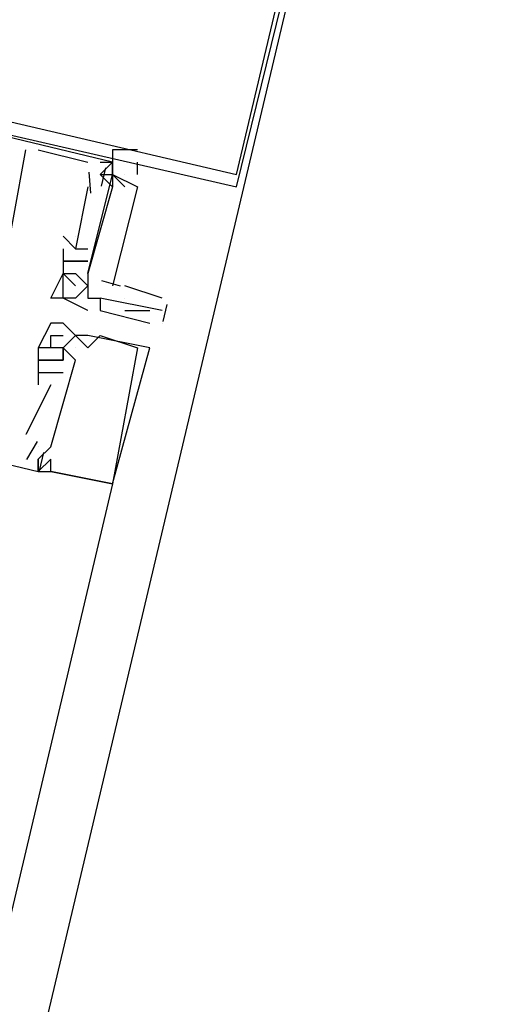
# Model space of a CAD drawing. Header units: feet. Extents: x -79 to 198, y -22 to 181.
# Tile 210 of 256: x 127.593 to 128.1, y 126.351 to 127.411. Entities that reach past the tile are written whole.
import ezdxf

# ---------------------------------------------------------------- set-up
doc = ezdxf.new("R2010")
doc.units = ezdxf.units.FT
doc.layers.add('A-LINEA', color=7, linetype='CONTINUOUS')

msp = doc.modelspace()

# ---------------------------------------------------------------- linework, layer by layer
at = {"layer": 'A-LINEA'}
for p, q in [((128.0267, 128.0444), (124.1867, 111.8044)), ((127.6933, 127.2578), (127.0267, 127.4178)), ((127.6933, 127.2578), (127.0267, 127.4178)), ((127.6933, 127.2578), (127.0267, 127.4178)), ((127.6, 127.2711), (127.6, 127.2711)), ((127.6, 127.2711), (127.6, 127.2711)), ((127.6, 127.2711), (127.6, 127.2711)), ((127.6133, 127.2711), (127.6667, 127.2578)), ((127.6133, 127.2711), (127.6133, 127.2711)), ((127.6133, 127.2711), (127.6667, 127.2578)), ((127.6133, 127.2711), (127.6133, 127.2711)), ((127.6133, 127.2711), (127.6667, 127.2578)), ((127.6133, 127.2711), (127.6133, 127.2711)), ((127.6667, 127.2578), (127.6667, 127.2578)), ((127.6667, 127.2578), (127.6667, 127.2578)), ((127.6667, 127.2578), (127.6667, 127.2578)), ((127.68, 127.2578), (127.68, 127.2578)), ((127.68, 127.2578), (127.68, 127.2578)), ((127.68, 127.2578), (127.68, 127.2578)), ((127.6857, 127.2517), (127.6809, 127.2317)), ((127.6857, 127.2517), (127.6809, 127.2317)), ((127.6857, 127.2517), (127.6809, 127.2317)), ((127.6933, 127.2578), (127.6933, 127.2578)), ((127.6933, 127.2578), (127.6933, 127.2578)), ((127.6933, 127.2578), (127.6933, 127.2578)), ((127.6933, 127.2578), (127.6933, 127.2578)), ((127.6933, 127.2578), (127.6933, 127.2578)), ((127.6933, 127.2578), (127.6933, 127.2578)), ((127.72, 127.2444), (127.72, 127.2578)), ((127.6679, 127.2469), (127.6695, 127.2243)), ((127.6679, 127.2469), (127.6695, 127.2243)), ((127.6679, 127.2469), (127.6695, 127.2243)), ((127.68, 127.2444), (127.68, 127.2444)), ((127.68, 127.2444), (127.68, 127.2444)), ((127.68, 127.2444), (127.68, 127.2444)), ((127.6933, 127.2444), (127.6933, 127.2444)), ((127.6933, 127.2444), (127.6933, 127.2444)), ((127.6933, 127.2444), (127.6933, 127.2444)), ((127.6933, 127.2444), (127.6933, 127.2444)), ((127.6933, 127.2444), (127.6933, 127.2444)), ((127.6933, 127.2444), (127.6933, 127.2444)), ((127.7067, 127.2444), (127.7067, 127.2444)), ((127.6667, 127.2311), (127.6533, 127.1644)), ((127.6667, 127.2311), (127.6533, 127.1644)), ((127.6667, 127.2311), (127.6533, 127.1644)), ((127.6667, 127.2311), (127.6667, 127.2311)), ((127.6667, 127.2311), (127.6667, 127.2311)), ((127.6667, 127.2311), (127.6667, 127.2311)), ((127.6933, 127.2311), (127.6933, 127.2311)), ((127.6933, 127.2311), (127.6933, 127.2311)), ((127.6933, 127.2311), (127.6933, 127.2311)), ((127.6933, 127.2311), (127.6933, 127.2311)), ((127.6933, 127.2311), (127.6933, 127.2311)), ((127.6933, 127.2311), (127.6933, 127.2311)), ((127.6533, 127.1644), (127.64, 127.1778)), ((127.64, 127.1778), (127.64, 127.1778)), ((127.6533, 127.1644), (127.64, 127.1778)), ((127.64, 127.1778), (127.64, 127.1778)), ((127.6533, 127.1644), (127.64, 127.1778)), ((127.64, 127.1778), (127.64, 127.1778)), ((127.6533, 127.1778), (127.6533, 127.1778)), ((127.6533, 127.1778), (127.6533, 127.1778)), ((127.6533, 127.1778), (127.6533, 127.1778)), ((127.64, 127.1644), (127.64, 127.1378)), ((127.64, 127.1644), (127.64, 127.1644)), ((127.64, 127.1644), (127.64, 127.1378)), ((127.64, 127.1644), (127.64, 127.1644)), ((127.64, 127.1644), (127.64, 127.1378)), ((127.64, 127.1644), (127.64, 127.1644)), ((127.6533, 127.1644), (127.6667, 127.1644)), ((127.6533, 127.1644), (127.6533, 127.1644)), ((127.6533, 127.1644), (127.6533, 127.1644)), ((127.6533, 127.1644), (127.6533, 127.1644)), ((127.6533, 127.1644), (127.6667, 127.1644)), ((127.6533, 127.1644), (127.6533, 127.1644)), ((127.6533, 127.1644), (127.6533, 127.1644)), ((127.6533, 127.1644), (127.6533, 127.1644)), ((127.6533, 127.1644), (127.6667, 127.1644)), ((127.6533, 127.1644), (127.6533, 127.1644)), ((127.6533, 127.1644), (127.6533, 127.1644)), ((127.6533, 127.1644), (127.6533, 127.1644)), ((127.6667, 127.1644), (127.6667, 127.1644)), ((127.6667, 127.1644), (127.6667, 127.1644)), ((127.6667, 127.1644), (127.6667, 127.1644)), ((127.64, 127.1511), (127.64, 127.1511)), ((127.64, 127.1511), (127.64, 127.1511)), ((127.64, 127.1511), (127.64, 127.1511)), ((127.64, 127.1511), (127.64, 127.1511)), ((127.64, 127.1511), (127.64, 127.1511)), ((127.64, 127.1511), (127.64, 127.1511)), ((127.6533, 127.1511), (127.6533, 127.1511)), ((127.6533, 127.1511), (127.6533, 127.1511)), ((127.6533, 127.1511), (127.6533, 127.1511)), ((127.6533, 127.1511), (127.6533, 127.1511)), ((127.6533, 127.1511), (127.6533, 127.1511)), ((127.6533, 127.1511), (127.6533, 127.1511)), ((127.6533, 127.1511), (127.6533, 127.1511)), ((127.6533, 127.1511), (127.6533, 127.1511)), ((127.6533, 127.1511), (127.6533, 127.1511)), ((127.6533, 127.1511), (127.6533, 127.1511)), ((127.6533, 127.1511), (127.6533, 127.1511)), ((127.6533, 127.1511), (127.6533, 127.1511)), ((127.6533, 127.1511), (127.6533, 127.1511)), ((127.6533, 127.1511), (127.6533, 127.1511)), ((127.6533, 127.1511), (127.6533, 127.1511)), ((127.6667, 127.1511), (127.6667, 127.1511)), ((127.6667, 127.1511), (127.6667, 127.1511)), ((127.6667, 127.1511), (127.6667, 127.1511)), ((127.6667, 127.1511), (127.6667, 127.1511)), ((127.6667, 127.1511), (127.6667, 127.1511)), ((127.6667, 127.1511), (127.6667, 127.1511)), ((127.64, 127.1378), (127.64, 127.1378)), ((127.64, 127.1378), (127.64, 127.1378)), ((127.64, 127.1378), (127.64, 127.1378)), ((127.64, 127.1378), (127.64, 127.1378)), ((127.64, 127.1378), (127.64, 127.1378)), ((127.64, 127.1378), (127.64, 127.1378)), ((127.6533, 127.1378), (127.6533, 127.1378)), ((127.6533, 127.1378), (127.6533, 127.1378)), ((127.6533, 127.1378), (127.6533, 127.1378)), ((127.6533, 127.1378), (127.6533, 127.1378)), ((127.6533, 127.1378), (127.6533, 127.1378)), ((127.6533, 127.1378), (127.6533, 127.1378)), ((127.6533, 127.1378), (127.6533, 127.1378)), ((127.6667, 127.1378), (127.6667, 127.1378)), ((127.6667, 127.1378), (127.6667, 127.1378)), ((127.6667, 127.1378), (127.6667, 127.1378)), ((127.6667, 127.1378), (127.6667, 127.1378)), ((127.6667, 127.1378), (127.6667, 127.1378)), ((127.6667, 127.1378), (127.6667, 127.1378)), ((127.6667, 127.1378), (127.6667, 127.1378)), ((127.6533, 127.1244), (127.6533, 127.1244)), ((127.6667, 127.1244), (127.6667, 127.1244)), ((127.6667, 127.1244), (127.6667, 127.1244)), ((127.6667, 127.1244), (127.6667, 127.1244)), ((127.6667, 127.1244), (127.6667, 127.1244)), ((127.6667, 127.1244), (127.6667, 127.1244)), ((127.6815, 127.1301), (127.7014, 127.1245)), ((127.6815, 127.1301), (127.7014, 127.1245)), ((127.6815, 127.1301), (127.7014, 127.1245)), ((127.7467, 127.1111), (127.7067, 127.1244)), ((127.6267, 127.1111), (127.6267, 127.1111)), ((127.64, 127.1111), (127.64, 127.1111)), ((127.64, 127.1111), (127.64, 127.1111)), ((127.6533, 127.1111), (127.6533, 127.1111)), ((127.6667, 127.1111), (127.6667, 127.1111)), ((127.6667, 127.1111), (127.6667, 127.1111)), ((127.68, 127.1111), (127.68, 127.1111)), ((127.68, 127.1111), (127.68, 127.1111)), ((127.68, 127.1111), (127.68, 127.1111)), ((127.7067, 127.1111), (127.7067, 127.1111)), ((127.7517, 127.1043), (127.7473, 127.086)), ((127.6667, 127.0978), (127.6667, 127.0978)), ((127.6667, 127.0978), (127.6667, 127.0978)), ((127.68, 127.0978), (127.68, 127.0978)), ((127.68, 127.0978), (127.68, 127.0978)), ((127.7067, 127.0978), (127.7333, 127.0978)), ((127.7467, 127.0978), (127.7467, 127.0978)), ((127.6267, 127.0844), (127.6267, 127.0844)), ((127.6267, 127.0844), (127.6267, 127.0844)), ((127.6267, 127.0844), (127.6267, 127.0844)), ((127.64, 127.0844), (127.64, 127.0844)), ((127.64, 127.0844), (127.64, 127.0844)), ((127.64, 127.0844), (127.64, 127.0844)), ((127.7333, 127.0844), (127.7333, 127.0844)), ((127.7467, 127.0844), (127.7467, 127.0844)), ((127.6267, 127.0711), (127.6267, 127.0711)), ((127.6267, 127.0711), (127.6267, 127.0711)), ((127.6267, 127.0711), (127.6267, 127.0711)), ((127.64, 127.0711), (127.64, 127.0711)), ((127.64, 127.0711), (127.64, 127.0711)), ((127.64, 127.0711), (127.64, 127.0711)), ((127.6533, 127.0711), (127.6533, 127.0711)), ((127.6533, 127.0711), (127.6533, 127.0711)), ((127.6533, 127.0711), (127.6533, 127.0711)), ((127.6533, 127.0711), (127.6533, 127.0711)), ((127.6533, 127.0711), (127.6533, 127.0711)), ((127.6533, 127.0711), (127.6533, 127.0711)), ((127.6533, 127.0711), (127.6533, 127.0711)), ((127.6533, 127.0711), (127.6533, 127.0711)), ((127.6533, 127.0711), (127.6533, 127.0711)), ((127.6667, 127.0711), (127.6667, 127.0711)), ((127.6667, 127.0711), (127.6667, 127.0711)), ((127.6667, 127.0711), (127.6667, 127.0711)), ((127.68, 127.0711), (127.68, 127.0711)), ((127.68, 127.0711), (127.68, 127.0711)), ((127.68, 127.0711), (127.68, 127.0711)), ((127.6133, 127.0578), (127.6133, 127.0578)), ((127.6133, 127.0578), (127.6133, 127.0578)), ((127.6133, 127.0578), (127.6133, 127.0578)), ((127.6133, 127.0578), (127.6133, 127.0578)), ((127.6133, 127.0578), (127.6133, 127.0578)), ((127.6133, 127.0578), (127.6133, 127.0578)), ((127.6267, 127.0578), (127.6267, 127.0578)), ((127.6267, 127.0578), (127.6267, 127.0578)), ((127.6267, 127.0578), (127.6267, 127.0578)), ((127.6267, 127.0578), (127.6267, 127.0578)), ((127.6267, 127.0578), (127.6267, 127.0578)), ((127.6267, 127.0578), (127.6267, 127.0578)), ((127.6267, 127.0578), (127.6267, 127.0578)), ((127.6267, 127.0578), (127.6267, 127.0578)), ((127.6267, 127.0578), (127.6267, 127.0578)), ((127.64, 127.0578), (127.64, 127.0578)), ((127.64, 127.0578), (127.64, 127.0578)), ((127.64, 127.0578), (127.64, 127.0578)), ((127.64, 127.0578), (127.64, 127.0578)), ((127.64, 127.0578), (127.64, 127.0578)), ((127.64, 127.0578), (127.64, 127.0578)), ((127.64, 127.0578), (127.64, 127.0578)), ((127.64, 127.0578), (127.64, 127.0578)), ((127.64, 127.0578), (127.64, 127.0578)), ((127.64, 127.0578), (127.64, 127.0578)), ((127.64, 127.0578), (127.64, 127.0578)), ((127.64, 127.0578), (127.64, 127.0578)), ((127.6533, 127.0578), (127.6533, 127.0578)), ((127.6533, 127.0578), (127.6533, 127.0578)), ((127.6533, 127.0578), (127.6533, 127.0578)), ((127.6533, 127.0578), (127.6533, 127.0578)), ((127.6533, 127.0578), (127.6533, 127.0578)), ((127.6533, 127.0578), (127.6533, 127.0578)), ((127.6533, 127.0578), (127.6533, 127.0578)), ((127.6533, 127.0578), (127.6533, 127.0578)), ((127.6533, 127.0578), (127.6533, 127.0578)), ((127.6533, 127.0578), (127.6533, 127.0578)), ((127.6533, 127.0578), (127.6533, 127.0578)), ((127.6533, 127.0578), (127.6533, 127.0578)), ((127.6667, 127.0578), (127.6667, 127.0578)), ((127.6667, 127.0578), (127.6667, 127.0578)), ((127.6667, 127.0578), (127.6667, 127.0578)), ((127.72, 127.0578), (127.72, 127.0578)), ((127.72, 127.0578), (127.72, 127.0578)), ((127.72, 127.0578), (127.72, 127.0578)), ((127.7333, 127.0578), (127.7333, 127.0578)), ((127.7333, 127.0578), (127.7333, 127.0578)), ((127.7333, 127.0578), (127.7333, 127.0578)), ((127.6133, 127.0444), (127.6133, 127.0444)), ((127.6133, 127.0444), (127.6133, 127.0444)), ((127.6133, 127.0444), (127.6133, 127.0444)), ((127.6133, 127.0444), (127.6133, 127.0444)), ((127.6133, 127.0444), (127.6133, 127.0444)), ((127.6133, 127.0444), (127.6133, 127.0444)), ((127.6267, 127.0444), (127.6267, 127.0444)), ((127.6267, 127.0444), (127.6267, 127.0444)), ((127.6267, 127.0444), (127.6267, 127.0444)), ((127.6267, 127.0444), (127.6267, 127.0444)), ((127.6267, 127.0444), (127.6267, 127.0444)), ((127.6267, 127.0444), (127.6267, 127.0444)), ((127.6267, 127.0444), (127.6267, 127.0444)), ((127.6267, 127.0444), (127.6267, 127.0444)), ((127.6267, 127.0444), (127.6267, 127.0444)), ((127.6267, 127.0444), (127.6267, 127.0444)), ((127.6267, 127.0444), (127.6267, 127.0444)), ((127.6267, 127.0444), (127.6267, 127.0444)), ((127.64, 127.0444), (127.64, 127.0444)), ((127.64, 127.0444), (127.64, 127.0444)), ((127.64, 127.0444), (127.64, 127.0444)), ((127.64, 127.0444), (127.64, 127.0444)), ((127.64, 127.0444), (127.64, 127.0444)), ((127.64, 127.0444), (127.64, 127.0444)), ((127.64, 127.0444), (127.64, 127.0444)), ((127.64, 127.0444), (127.64, 127.0444)), ((127.64, 127.0444), (127.64, 127.0444)), ((127.6533, 127.0444), (127.6533, 127.0444)), ((127.6533, 127.0444), (127.6533, 127.0444)), ((127.6533, 127.0444), (127.6533, 127.0444)), ((127.6533, 127.0444), (127.6533, 127.0444)), ((127.6533, 127.0444), (127.6533, 127.0444)), ((127.6533, 127.0444), (127.6533, 127.0444)), ((127.6133, 127.0311), (127.6133, 127.0311)), ((127.6133, 127.0311), (127.6133, 127.0311)), ((127.6133, 127.0311), (127.6133, 127.0311)), ((127.6133, 127.0311), (127.6133, 127.0311)), ((127.6133, 127.0311), (127.6133, 127.0311)), ((127.6133, 127.0311), (127.6133, 127.0311)), ((127.6267, 127.0311), (127.6267, 127.0311)), ((127.6267, 127.0311), (127.6267, 127.0311)), ((127.6267, 127.0311), (127.6267, 127.0311)), ((127.64, 127.0311), (127.64, 127.0311)), ((127.64, 127.0311), (127.64, 127.0311)), ((127.64, 127.0311), (127.64, 127.0311)), ((127.6267, 127.0178), (127.6, 126.9644)), ((127.6267, 127.0178), (127.6, 126.9644)), ((127.6267, 127.0178), (127.6, 126.9644)), ((127.6133, 127.0178), (127.6133, 127.0178)), ((127.6133, 127.0178), (127.6133, 127.0178)), ((127.6133, 127.0178), (127.6133, 127.0178)), ((127.6267, 127.0178), (127.6267, 127.0178)), ((127.6267, 127.0178), (127.6267, 127.0178)), ((127.6267, 127.0178), (127.6267, 127.0178)), ((127.6, 126.9644), (127.6, 126.9644)), ((127.6, 126.9644), (127.6, 126.9644)), ((127.6, 126.9644), (127.6, 126.9644)), ((127.6122, 126.9569), (127.6006, 126.9373)), ((127.6122, 126.9569), (127.6006, 126.9373)), ((127.6122, 126.9569), (127.6006, 126.9373)), ((127.6133, 126.9511), (127.6133, 126.9511)), ((127.6267, 126.9511), (127.6133, 126.9378)), ((127.6133, 126.9511), (127.6133, 126.9511)), ((127.6133, 126.9511), (127.6133, 126.9511)), ((127.6267, 126.9511), (127.6133, 126.9378)), ((127.6133, 126.9511), (127.6133, 126.9511)), ((127.6133, 126.9511), (127.6133, 126.9511)), ((127.6267, 126.9511), (127.6133, 126.9378)), ((127.6133, 126.9511), (127.6133, 126.9511)), ((127.619, 126.9451), (127.6143, 126.9251)), ((127.619, 126.9451), (127.6143, 126.9251)), ((127.619, 126.9451), (127.6143, 126.9251)), ((127.6267, 126.9511), (127.6267, 126.9511)), ((127.6267, 126.9511), (127.6267, 126.9511)), ((127.6267, 126.9511), (127.6267, 126.9511)), ((127.6267, 126.9511), (127.6267, 126.9511)), ((127.6267, 126.9511), (127.6267, 126.9511)), ((127.6267, 126.9511), (127.6267, 126.9511)), ((127.6, 126.9378), (127.6, 126.9378)), ((127.6, 126.9378), (127.6, 126.9378)), ((127.6, 126.9378), (127.6, 126.9378)), ((127.6133, 126.9378), (127.6133, 126.9378)), ((127.6133, 126.9378), (127.6133, 126.9378)), ((127.6133, 126.9378), (127.6133, 126.9378)), ((127.6133, 126.9378), (127.6133, 126.9378)), ((127.6133, 126.9378), (127.6133, 126.9378)), ((127.6133, 126.9378), (127.6133, 126.9378)), ((127.6133, 126.9378), (127.6133, 126.9378)), ((127.6133, 126.9378), (127.6133, 126.9378)), ((127.6133, 126.9378), (127.6133, 126.9378)), ((127.6267, 126.9378), (127.6267, 126.9378)), ((127.6267, 126.9378), (127.6267, 126.9378)), ((127.6267, 126.9378), (127.6267, 126.9378)), ((127.6267, 126.9378), (127.6267, 126.9378)), ((127.6267, 126.9378), (127.6267, 126.9378)), ((127.6267, 126.9378), (127.6267, 126.9378)), ((127.6267, 126.9378), (127.6267, 126.9378)), ((127.6267, 126.9378), (127.6267, 126.9378)), ((127.6267, 126.9378), (127.6267, 126.9378)), ((127.6133, 126.9244), (127.6133, 126.9244)), ((127.6133, 126.9244), (127.6133, 126.9244)), ((127.6133, 126.9244), (127.6133, 126.9244)), ((127.6133, 126.9244), (127.6133, 126.9244)), ((127.6133, 126.9244), (127.6133, 126.9244)), ((127.6133, 126.9244), (127.6133, 126.9244)), ((127.6133, 126.9244), (127.6133, 126.9244)), ((127.6133, 126.9244), (127.6133, 126.9244)), ((127.6133, 126.9244), (127.6133, 126.9244)), ((127.6133, 126.9244), (127.6133, 126.9244)), ((127.6133, 126.9244), (127.6133, 126.9244)), ((127.6133, 126.9244), (127.6133, 126.9244)), ((127.6267, 126.9244), (127.6267, 126.9244)), ((127.6267, 126.9244), (127.6267, 126.9244)), ((127.6267, 126.9244), (127.6267, 126.9244)), ((127.6267, 126.9244), (127.6267, 126.9244)), ((127.6267, 126.9244), (127.6267, 126.9244)), ((127.6267, 126.9244), (127.6267, 126.9244)), ((127.6267, 126.9244), (127.6267, 126.9244)), ((127.6267, 126.9244), (127.6267, 126.9244)), ((127.6267, 126.9244), (127.6267, 126.9244)), ((127.6933, 126.9111), (125.9867, 119.6978)), ((127.6933, 126.9111), (127.6933, 126.9111)), ((127.6933, 126.9111), (127.6933, 126.9111)), ((127.6933, 126.9111), (127.6933, 126.9111)), ((127.6933, 126.9111), (127.6933, 126.9111)), ((127.6933, 126.9111), (127.6933, 126.9111)), ((127.6933, 126.9111), (127.6933, 126.9111))]:
    msp.add_line(p, q, dxfattribs=at)
for points in [[(103.1067, 159.3911), (103.0667, 159.2178), (102.5733, 157.1111), (102.8667, 156.9378), (100.9867, 148.9911), (103.5867, 148.3778), (103.4267, 147.7244), (111.4267, 145.8444), (113.8133, 145.2711), (117.8667, 144.3111), (114.9067, 131.8311), (119.4533, 130.7511), (119.2933, 130.0978), (122, 129.4578), (128.0267, 128.0444), (124.1867, 111.8044), (124.44, 111.7378), (125.7867, 111.4178), (129.48, 110.5511), (135.96, 109.0178), (135.88, 108.6844), (141.96, 107.2578)], [(103.1067, 159.3911), (103.0667, 159.2178), (102.5733, 157.1111), (102.8667, 156.9378), (100.9867, 148.9911), (103.5867, 148.3778), (103.4267, 147.7244), (111.4267, 145.8444), (113.8133, 145.2711), (117.8667, 144.3111), (114.9067, 131.8311), (119.4533, 130.7511), (119.2933, 130.0978), (122, 129.4578), (128.0267, 128.0444), (124.1867, 111.8044), (124.44, 111.7378), (125.7867, 111.4178), (129.48, 110.5511), (135.96, 109.0178), (135.88, 108.6844), (141.96, 107.2578)], [(127.0133, 127.4178), (127.8267, 127.2311), (128.0267, 128.0444), (127.2133, 128.2311), (127.0133, 127.4178)], [(127.0267, 127.4311), (127.8267, 127.2444), (128.0133, 128.0311), (127.2133, 128.2178), (127.0267, 127.4311)], [(127.56, 127.1244), (127.5733, 127.1244), (127.6, 127.2711)], [(127.56, 127.1244), (127.5733, 127.1244), (127.6, 127.2711)], [(127.56, 127.1244), (127.5733, 127.1244), (127.6, 127.2711)], [(127.72, 127.2711), (127.6933, 127.2711), (127.6933, 127.2578)], [(127.6933, 127.2578), (127.6933, 127.2444), (127.6933, 127.2578), (127.68, 127.2444), (127.6933, 127.2444), (127.7067, 127.2311)], [(127.68, 127.2578), (127.6933, 127.2578), (127.6933, 127.2444)], [(127.68, 127.2578), (127.6933, 127.2578), (127.6933, 127.2444)], [(127.68, 127.2578), (127.6933, 127.2578), (127.6933, 127.2444)], [(127.6667, 127.1378), (127.6933, 127.2444), (127.72, 127.2311), (127.6933, 127.1244)], [(127.6667, 127.1378), (127.6933, 127.2444), (127.72, 127.2311), (127.6933, 127.1244)], [(127.6667, 127.1378), (127.6933, 127.2444), (127.72, 127.2311), (127.6933, 127.1244)], [(127.6933, 127.2444), (127.6933, 127.2311), (127.68, 127.2444)], [(127.6933, 127.2444), (127.6933, 127.2311), (127.68, 127.2444)], [(127.6933, 127.2444), (127.6933, 127.2311), (127.68, 127.2444)], [(126.9733, 127.2311), (126.9467, 127.0844), (127.6133, 126.9244), (127.6267, 126.9244)], [(126.9733, 127.2311), (126.9467, 127.0844), (127.6133, 126.9244), (127.6267, 126.9244)], [(126.9733, 127.2311), (126.9467, 127.0844), (127.6133, 126.9244), (127.6267, 126.9244)], [(127.6933, 127.2311), (127.6667, 127.1378), (127.6667, 127.1244)], [(127.6933, 127.2311), (127.6667, 127.1378), (127.6667, 127.1244)], [(127.6933, 127.2311), (127.6667, 127.1378), (127.6667, 127.1244)], [(127.64, 127.1511), (127.6533, 127.1511), (127.64, 127.1511)], [(127.64, 127.1511), (127.6533, 127.1511), (127.64, 127.1511)], [(127.64, 127.1511), (127.6533, 127.1511), (127.64, 127.1511)], [(127.6667, 127.1511), (127.6533, 127.1511), (127.6667, 127.1511)], [(127.6667, 127.1511), (127.6533, 127.1511), (127.6667, 127.1511)], [(127.6667, 127.1511), (127.6533, 127.1511), (127.6667, 127.1511)], [(127.6667, 127.0978), (127.64, 127.1111), (127.6267, 127.1111), (127.64, 127.1378), (127.64, 127.1378), (127.64, 127.1378), (127.64, 127.1378), (127.6533, 127.1378), (127.6533, 127.1378), (127.6533, 127.1378)], [(127.6667, 127.1244), (127.6533, 127.1111), (127.64, 127.1111), (127.64, 127.1378), (127.6533, 127.1244)], [(127.6533, 127.1378), (127.6667, 127.1244), (127.6667, 127.1111), (127.6667, 127.1111), (127.68, 127.1111)], [(127.6667, 127.1111), (127.68, 127.1111), (127.68, 127.0978), (127.7333, 127.0844)], [(127.7467, 127.0978), (127.68, 127.1111), (127.68, 127.1111), (127.68, 127.1111), (127.68, 127.1111)], [(127.6267, 126.9244), (127.6933, 126.9111), (127.6933, 126.9111), (127.7333, 127.0578), (127.6667, 127.0711), (127.6533, 127.0711), (127.64, 127.0844), (127.6267, 127.0844), (127.6133, 127.0578), (127.6133, 127.0578)], [(127.6267, 126.9244), (127.6933, 126.9111), (127.6933, 126.9111), (127.7333, 127.0578), (127.6667, 127.0711), (127.6533, 127.0711), (127.64, 127.0844), (127.6267, 127.0844), (127.6133, 127.0578), (127.6133, 127.0578)], [(127.6267, 126.9244), (127.6933, 126.9111), (127.6933, 126.9111), (127.7333, 127.0578), (127.6667, 127.0711), (127.6533, 127.0711), (127.64, 127.0844), (127.6267, 127.0844), (127.6133, 127.0578), (127.6133, 127.0578)], [(127.7467, 127.0844), (127.7467, 127.0844), (127.7467, 127.0844)], [(127.6533, 127.0711), (127.6667, 127.0578), (127.6667, 127.0578), (127.68, 127.0711), (127.68, 127.0711), (127.72, 127.0578), (127.72, 127.0578), (127.6933, 126.9111), (127.6933, 126.9111), (127.6267, 126.9244), (127.6267, 126.9378), (127.6133, 126.9244)], [(127.6533, 127.0711), (127.6667, 127.0578), (127.6667, 127.0578), (127.68, 127.0711), (127.68, 127.0711), (127.72, 127.0578), (127.72, 127.0578), (127.6933, 126.9111), (127.6933, 126.9111), (127.6267, 126.9244), (127.6267, 126.9378), (127.6133, 126.9244)], [(127.6533, 127.0711), (127.6667, 127.0578), (127.6667, 127.0578), (127.68, 127.0711), (127.68, 127.0711), (127.72, 127.0578), (127.72, 127.0578), (127.6933, 126.9111), (127.6933, 126.9111), (127.6267, 126.9244), (127.6267, 126.9378), (127.6133, 126.9244)], [(127.6533, 127.0711), (127.64, 127.0578), (127.6267, 127.0578), (127.6267, 127.0711), (127.64, 127.0711)], [(127.6533, 127.0711), (127.64, 127.0578), (127.6267, 127.0578), (127.6267, 127.0711), (127.64, 127.0711)], [(127.6533, 127.0711), (127.64, 127.0578), (127.6267, 127.0578), (127.6267, 127.0711), (127.64, 127.0711)], [(127.6267, 127.0578), (127.6133, 127.0578), (127.6133, 127.0311), (127.6133, 127.0178)], [(127.6267, 127.0578), (127.6133, 127.0578), (127.6133, 127.0311), (127.6133, 127.0178)], [(127.6267, 127.0578), (127.6133, 127.0578), (127.6133, 127.0311), (127.6133, 127.0178)], [(127.6267, 126.9511), (127.6533, 127.0444), (127.64, 127.0578), (127.64, 127.0444), (127.6267, 127.0444), (127.64, 127.0444)], [(127.64, 127.0578), (127.64, 127.0578), (127.6267, 127.0578), (127.6267, 127.0578), (127.6267, 127.0578)], [(127.6267, 126.9511), (127.6533, 127.0444), (127.64, 127.0578), (127.64, 127.0444), (127.6267, 127.0444), (127.64, 127.0444)], [(127.64, 127.0578), (127.64, 127.0578), (127.6267, 127.0578), (127.6267, 127.0578), (127.6267, 127.0578)], [(127.6267, 126.9511), (127.6533, 127.0444), (127.64, 127.0578), (127.64, 127.0444), (127.6267, 127.0444), (127.64, 127.0444)], [(127.64, 127.0578), (127.64, 127.0578), (127.6267, 127.0578), (127.6267, 127.0578), (127.6267, 127.0578)], [(127.64, 127.0444), (127.64, 127.0578), (127.6533, 127.0444)], [(127.64, 127.0444), (127.64, 127.0578), (127.6533, 127.0444)], [(127.64, 127.0444), (127.64, 127.0578), (127.6533, 127.0444)], [(127.6133, 127.0444), (127.6267, 127.0444), (127.6133, 127.0444)], [(127.6133, 127.0444), (127.6267, 127.0444), (127.6133, 127.0444)], [(127.6133, 127.0444), (127.6267, 127.0444), (127.6133, 127.0444)], [(127.6133, 127.0311), (127.6267, 127.0311), (127.64, 127.0311)], [(127.6133, 127.0311), (127.6267, 127.0311), (127.64, 127.0311)], [(127.6133, 127.0311), (127.6267, 127.0311), (127.64, 127.0311)], [(127.6133, 126.9378), (127.6133, 126.9244), (127.6133, 126.9378)], [(127.6133, 126.9378), (127.6133, 126.9244), (127.6133, 126.9378)], [(127.6133, 126.9378), (127.6133, 126.9244), (127.6133, 126.9378)]]:
    msp.add_lwpolyline(points, dxfattribs=at)

doc.saveas('drawing.dxf')
